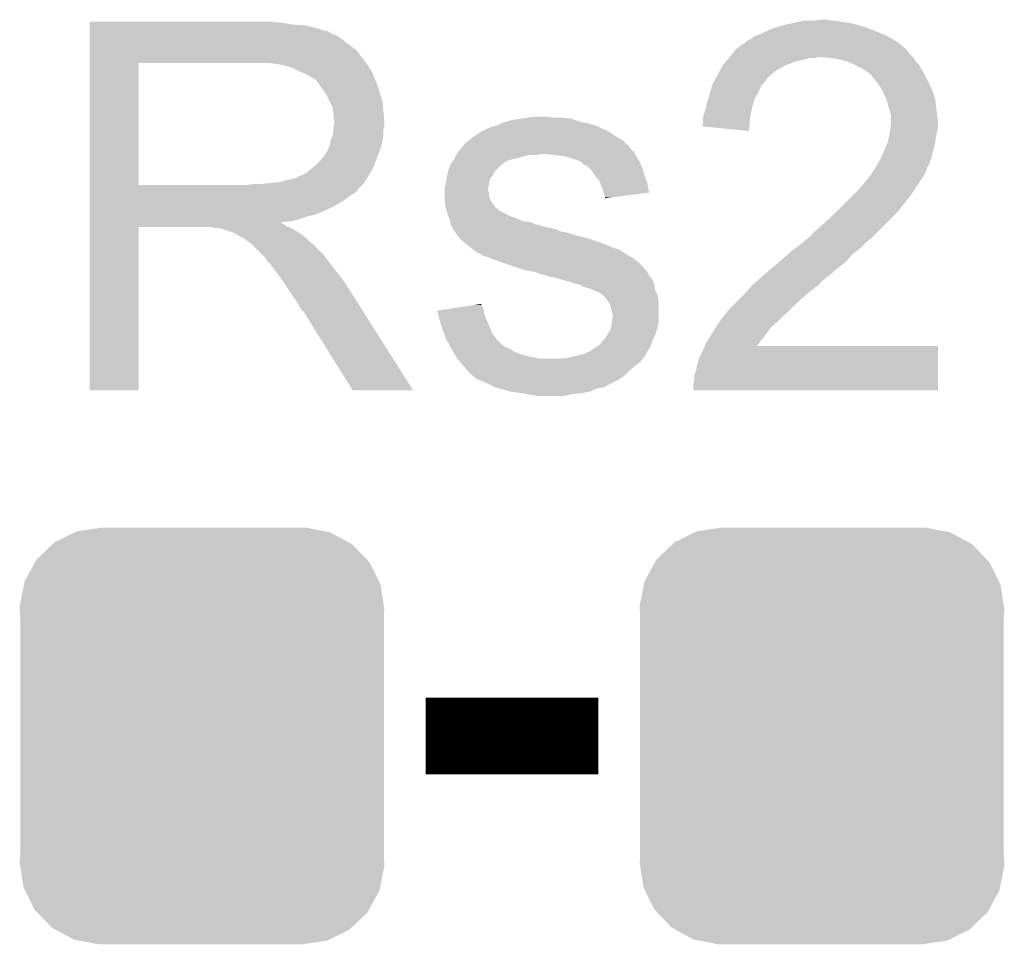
# Model space of a CAD drawing. Extents: x -1.3 to 24.2, y -3.9 to 39.3.
# Tile 20 of 38: x 15.6 to 18.2, y 9.4 to 11.8. Entities that reach past the tile are written whole.
import ezdxf

# ---------------------------------------------------------------- set-up
doc = ezdxf.new("R2010")
doc.units = 0
doc.layers.get('0').update_dxf_attribs({"linetype": 'CONTINUOUS'})
doc.layers.add('SOLIDSWITCH_7_CLICK_V100_GTO', color=14, linetype='CONTINUOUS')
doc.layers.add('SOLIDSWITCH_7_CLICK_V100_GTS', color=12, linetype='CONTINUOUS')

# ---------------------------------------------------------------- blocks, each defined once
blk = doc.blocks.new('CUSTOM_70')
for points in [[(-0.330752, 0.54146), (-0.266332, 0.551046), (0.324464, 0.54146), (0.274326, 0.551046)], [(-0.266332, 0.551046), (-0.26543, 0.55118), (0.274326, 0.551046), (0.26543, 0.55118)], [(-0.39008, 0.512452), (-0.336512, 0.538644), (0.3876, 0.512452), (0.339192, 0.538644)], [(-0.336512, 0.538644), (-0.330752, 0.54146), (0.339192, 0.538644), (0.324464, 0.54146)], [(-0.437866, 0.466866), (-0.39557, 0.507216), (0.436224, 0.466866), (0.397276, 0.507216)], [(-0.39557, 0.507216), (-0.39008, 0.512452), (0.397276, 0.507216), (0.3876, 0.512452)], [(-0.469636, 0.408968), (-0.4418, 0.4597), (0.468318, 0.408968), (0.44314, 0.4597)], [(-0.4418, 0.4597), (-0.437866, 0.466866), (0.44314, 0.4597), (0.436224, 0.466866)], [(-0.482418, 0.344176), (-0.4713, 0.400542), (0.481224, 0.344176), (0.472498, 0.400542)], [(-0.4713, 0.400542), (-0.469636, 0.408968), (0.472498, 0.400542), (0.468318, 0.408968)], [(-0.4826, 0.33528), (-0.482418, 0.344176), (0.4826, 0.33528), (0.481224, 0.344176)], [(-0.48133, 0.311898), (-0.4826, 0.33528), (0.48133, 0.311898), (0.4826, 0.33528)], [(-0.48133, 0.311896), (-0.48133, 0.311898), (0.48133, 0.311896), (0.48133, 0.311898)], [(-0.48133, -0.311896), (-0.48133, 0.311896), (0.48133, -0.311896), (0.48133, 0.311896)], [(-0.4826, -0.33528), (-0.481332, -0.311898), (0.4826, -0.33528), (0.48133, -0.311898)], [(-0.481332, -0.311898), (-0.48133, -0.311896), (0.48133, -0.311898), (0.48133, -0.311896)], [(-0.481222, -0.344176), (-0.4826, -0.33528), (0.482418, -0.344176), (0.4826, -0.33528)], [(-0.472498, -0.400542), (-0.481222, -0.344176), (0.471298, -0.400542), (0.482418, -0.344176)], [(-0.468316, -0.408968), (-0.472498, -0.400542), (0.469636, -0.408968), (0.471298, -0.400542)], [(-0.44314, -0.4597), (-0.468316, -0.408968), (0.441798, -0.4597), (0.469636, -0.408968)], [(-0.436222, -0.466866), (-0.44314, -0.4597), (0.437866, -0.466866), (0.441798, -0.4597)], [(-0.397276, -0.507216), (-0.436222, -0.466866), (0.395568, -0.507216), (0.437866, -0.466866)], [(-0.387598, -0.512452), (-0.397276, -0.507216), (0.39008, -0.512452), (0.395568, -0.507216)], [(-0.339192, -0.538644), (-0.387598, -0.512452), (0.33651, -0.538644), (0.39008, -0.512452)], [(-0.324462, -0.54146), (-0.339192, -0.538644), (0.330752, -0.54146), (0.33651, -0.538644)], [(-0.274326, -0.551046), (-0.324462, -0.54146), (0.26633, -0.551046), (0.330752, -0.54146)], [(-0.26543, -0.55118), (-0.274326, -0.551046), (0.26543, -0.55118), (0.26633, -0.551046)]]:
    blk.add_solid(points)

msp = doc.modelspace()

# ---------------------------------------------------------------- linework, layer by layer
at = {"layer": 'SOLIDSWITCH_7_CLICK_V100_GTO', "const_width": 0.2032}
msp.add_lwpolyline([(16.637, 9.906), (17.0942, 9.906)], dxfattribs=at)
at = {"layer": 'SOLIDSWITCH_7_CLICK_V100_GTO'}
for points in [[(15.748022, 11.79322), (15.748024, 11.79576), (16.25346, 11.79322), (16.22552, 11.79576)], [(15.748022, 11.78814), (15.748022, 11.79322), (16.283938, 11.78814), (16.25346, 11.79322)], [(15.748022, 11.7856), (15.748022, 11.78814), (16.3195, 11.7856), (16.283938, 11.78814)], [(15.748022, 11.77798), (15.748022, 11.7856), (16.349978, 11.77798), (16.3195, 11.7856)], [(17.55648, 11.777982), (17.565364, 11.78052), (17.809208, 11.777982), (17.802862, 11.78052)], [(17.565364, 11.78052), (17.592038, 11.78814), (17.802862, 11.78052), (17.776192, 11.78814)], [(17.592038, 11.78814), (17.603468, 11.79068), (17.776192, 11.78814), (17.767302, 11.79068)], [(17.603468, 11.79068), (17.637762, 11.7983), (17.767302, 11.79068), (17.721582, 11.7983)], [(17.66062, 11.7983), (17.686018, 11.80084), (17.711422, 11.7983), (17.701262, 11.80084)], [(15.748022, 11.7729), (15.748022, 11.77798), (16.365222, 11.7729), (16.349978, 11.77798)], [(15.748022, 11.77036), (15.748022, 11.7729), (16.377922, 11.77036), (16.365222, 11.7729)], [(15.748022, 11.770336), (15.748022, 11.77036), (16.38046, 11.770336), (16.377922, 11.77036)], [(15.748022, 11.767814), (15.748022, 11.770336), (16.380476, 11.767814), (16.38046, 11.770336)], [(15.748022, 11.76274), (15.748022, 11.767814), (16.39062, 11.76274), (16.380476, 11.767814)], [(15.748022, 11.757658), (15.748022, 11.76274), (16.403322, 11.757658), (16.39062, 11.76274)], [(15.748022, 11.7475), (15.748022, 11.757658), (16.41856, 11.7475), (16.403322, 11.757658)], [(17.498058, 11.750042), (17.50822, 11.75766), (17.872074, 11.750042), (17.858742, 11.75766)], [(17.50822, 11.75766), (17.52346, 11.76274), (17.858742, 11.75766), (17.846888, 11.76274)], [(17.52346, 11.76274), (17.52854, 11.76528), (17.846888, 11.76274), (17.84096, 11.76528)], [(17.52854, 11.76528), (17.5387, 11.77036), (17.84096, 11.76528), (17.828262, 11.77036)], [(17.5387, 11.77036), (17.55648, 11.777982), (17.828262, 11.77036), (17.809208, 11.777982)], [(15.748022, 11.7348), (15.748022, 11.7475), (16.4338, 11.7348), (16.41856, 11.7475)], [(15.748022, 11.719558), (15.748022, 11.7348), (16.454122, 11.719558), (16.4338, 11.7348)], [(17.462506, 11.72718), (17.465046, 11.727186), (17.90344, 11.72718), (17.903434, 11.727186)], [(17.465046, 11.727186), (17.472664, 11.7348), (17.903434, 11.727186), (17.8943, 11.7348)], [(17.472664, 11.7348), (17.48028, 11.737344), (17.8943, 11.7348), (17.89074, 11.737344)], [(17.48028, 11.737344), (17.487904, 11.744962), (17.89074, 11.737344), (17.880076, 11.744962)], [(17.487904, 11.744962), (17.492976, 11.7475), (17.880076, 11.744962), (17.876522, 11.7475)], [(17.492976, 11.7475), (17.498058, 11.750042), (17.876522, 11.7475), (17.872074, 11.750042)], [(15.74802, 11.69924), (15.748022, 11.719558), (16.46936, 11.69924), (16.454122, 11.719558)], [(17.43922, 11.69924), (17.441336, 11.701778), (17.668236, 11.69924), (17.675858, 11.701778)], [(17.441336, 11.70178), (17.449802, 11.711938), (17.92732, 11.70178), (17.917162, 11.711938)], [(17.441336, 11.701778), (17.441336, 11.70178), (17.675858, 11.701778), (17.683482, 11.70178)], [(17.449802, 11.711938), (17.456148, 11.719552), (17.917162, 11.711938), (17.912082, 11.719552)], [(17.456148, 11.719552), (17.456154, 11.71956), (17.912082, 11.719552), (17.909564, 11.71956)], [(17.456154, 11.71956), (17.458266, 11.722094), (17.909564, 11.71956), (17.90954, 11.722094)], [(17.458266, 11.722094), (17.462506, 11.72718), (17.90954, 11.722094), (17.90344, 11.72718)], [(17.71396, 11.69924), (17.683482, 11.70178), (17.92986, 11.69924), (17.92732, 11.70178)], [(15.748012, 11.363982), (15.74802, 11.686518), (15.877542, 11.363982), (15.877542, 11.686518)], [(15.74802, 11.68654), (15.74802, 11.69924), (16.479238, 11.68654), (16.46936, 11.69924)], [(15.74802, 11.686518), (15.74802, 11.68654), (15.877542, 11.686518), (16.18488, 11.68654)], [(16.256002, 11.68146), (16.222982, 11.68654), (16.483188, 11.68146), (16.479238, 11.68654)], [(16.274636, 11.676378), (16.256002, 11.68146), (16.48714, 11.676378), (16.483188, 11.68146)], [(16.28394, 11.67384), (16.274636, 11.676378), (16.487144, 11.67384), (16.48714, 11.676378)], [(17.41569, 11.66622), (17.42295, 11.67892), (17.564102, 11.66622), (17.586958, 11.67892)], [(17.42295, 11.67892), (17.4244, 11.681456), (17.586958, 11.67892), (17.593298, 11.681456)], [(17.4244, 11.681456), (17.430752, 11.689078), (17.593298, 11.681456), (17.612358, 11.689078)], [(17.430752, 11.689078), (17.43922, 11.69924), (17.612358, 11.689078), (17.652998, 11.69924)], [(17.71398, 11.699236), (17.71396, 11.69924), (17.929862, 11.699236), (17.92986, 11.69924)], [(17.739358, 11.69416), (17.71398, 11.699236), (17.932402, 11.69416), (17.929862, 11.699236)], [(17.754592, 11.689082), (17.739358, 11.69416), (17.934942, 11.689082), (17.932402, 11.69416)], [(17.762218, 11.68654), (17.754592, 11.689082), (17.937484, 11.68654), (17.934942, 11.689082)], [(17.772382, 11.681458), (17.762218, 11.68654), (17.942562, 11.681458), (17.937484, 11.68654)], [(17.797778, 11.66876), (17.772382, 11.681458), (17.95018, 11.66876), (17.942562, 11.681458)], [(16.283952, 11.673834), (16.28394, 11.67384), (16.487144, 11.673834), (16.487144, 11.67384)], [(16.304256, 11.663682), (16.283952, 11.673834), (16.49476, 11.663682), (16.487144, 11.673834)], [(16.30426, 11.66368), (16.304256, 11.663682), (16.494762, 11.66368), (16.49476, 11.663682)], [(16.32204, 11.65606), (16.30426, 11.66368), (16.49781, 11.65606), (16.494762, 11.66368)], [(16.33051, 11.65098), (16.32204, 11.65606), (16.49984, 11.65098), (16.49781, 11.65606)], [(16.33474, 11.648442), (16.33051, 11.65098), (16.500928, 11.648442), (16.49984, 11.65098)], [(17.406034, 11.648442), (17.41424, 11.66368), (17.54378, 11.648442), (17.561198, 11.66368)], [(17.41424, 11.66368), (17.41569, 11.66622), (17.561198, 11.66368), (17.564102, 11.66622)], [(17.80794, 11.66114), (17.797778, 11.66876), (17.954338, 11.66114), (17.95018, 11.66876)], [(17.815556, 11.656058), (17.80794, 11.66114), (17.95711, 11.656058), (17.954338, 11.66114)], [(17.818098, 11.650984), (17.815556, 11.656058), (17.959878, 11.650984), (17.95711, 11.656058)], [(17.82681, 11.640822), (17.818098, 11.650984), (17.96542, 11.640822), (17.959878, 11.650984)], [(16.342364, 11.64336), (16.33474, 11.648442), (16.503106, 11.64336), (16.500928, 11.648442)], [(16.344904, 11.643352), (16.342364, 11.64336), (16.50311, 11.643352), (16.503106, 11.64336)], [(16.35252, 11.6332), (16.344904, 11.643352), (16.50746, 11.6332), (16.50311, 11.643352)], [(16.36014, 11.62304), (16.35252, 11.6332), (16.510848, 11.62304), (16.50746, 11.6332)], [(16.36921, 11.61034), (16.36014, 11.62304), (16.51508, 11.61034), (16.510848, 11.62304)], [(17.390652, 11.610338), (17.395732, 11.628116), (17.51838, 11.610338), (17.525998, 11.628116)], [(17.395732, 11.628116), (17.39646, 11.630662), (17.525998, 11.628116), (17.528542, 11.630662)], [(17.39646, 11.630662), (17.40056, 11.638278), (17.528542, 11.630662), (17.536158, 11.638278)], [(17.40056, 11.638278), (17.404664, 11.6459), (17.536158, 11.638278), (17.54124, 11.6459)], [(17.404664, 11.6459), (17.406034, 11.648442), (17.54124, 11.6459), (17.54378, 11.648442)], [(17.83334, 11.633202), (17.82681, 11.640822), (17.968938, 11.633202), (17.96542, 11.640822)], [(17.84604, 11.612878), (17.83334, 11.633202), (17.97832, 11.612878), (17.968938, 11.633202)], [(16.37284, 11.605256), (16.36921, 11.61034), (16.516606, 11.605256), (16.51508, 11.61034)], [(16.383, 11.584938), (16.37284, 11.605256), (16.5227, 11.584938), (16.516606, 11.605256)], [(17.3863, 11.5951), (17.390652, 11.610338), (17.50967, 11.5951), (17.51838, 11.610338)], [(17.84858, 11.6078), (17.84604, 11.612878), (17.980662, 11.6078), (17.97832, 11.612878)], [(17.8562, 11.592562), (17.84858, 11.6078), (17.985014, 11.592562), (17.980662, 11.6078)], [(16.39062, 11.569696), (16.383, 11.584938), (16.524226, 11.569696), (16.5227, 11.584938)], [(17.379102, 11.56716), (17.381222, 11.579862), (17.5006, 11.56716), (17.504408, 11.579862)], [(17.381222, 11.579862), (17.385452, 11.592558), (17.504408, 11.579862), (17.508218, 11.592558)], [(17.385452, 11.592558), (17.3863, 11.5951), (17.508218, 11.592558), (17.50967, 11.5951)], [(17.856838, 11.590018), (17.8562, 11.592562), (17.98574, 11.590018), (17.985014, 11.592562)], [(17.861282, 11.57224), (17.856838, 11.590018), (17.987964, 11.57224), (17.98574, 11.590018)], [(17.866358, 11.557), (17.861282, 11.57224), (17.989868, 11.557), (17.987964, 11.57224)], [(16.392072, 11.55954), (16.39062, 11.569696), (16.52524, 11.55954), (16.524226, 11.569696)], [(16.39316, 11.551918), (16.392072, 11.55954), (16.525876, 11.551918), (16.52524, 11.55954)], [(16.393162, 11.539218), (16.39316, 11.551918), (16.526934, 11.539218), (16.525876, 11.551918)], [(17.37106, 11.541762), (17.373602, 11.551922), (17.495982, 11.541762), (17.497828, 11.551922)], [(17.373602, 11.551922), (17.37868, 11.564622), (17.497828, 11.551922), (17.500138, 11.564622)], [(17.37868, 11.564622), (17.379102, 11.56716), (17.500138, 11.564622), (17.5006, 11.56716)], [(17.8689, 11.544302), (17.866358, 11.557), (17.991456, 11.544302), (17.989868, 11.557)], [(16.393158, 11.511276), (16.394246, 11.518898), (16.52524, 11.511276), (16.527778, 11.518898)], [(16.3957, 11.531596), (16.393162, 11.539218), (16.52757, 11.531596), (16.526934, 11.539218)], [(16.394246, 11.518898), (16.3957, 11.52906), (16.527778, 11.518898), (16.527778, 11.52906)], [(16.3957, 11.529062), (16.3957, 11.531596), (16.52778, 11.529062), (16.52757, 11.531596)], [(16.3957, 11.52906), (16.3957, 11.529062), (16.527778, 11.52906), (16.52778, 11.529062)], [(16.80972, 11.516362), (16.818584, 11.518894), (17.09674, 11.516362), (17.094206, 11.518894)], [(16.818584, 11.518894), (16.818606, 11.5189), (17.094206, 11.518894), (17.091664, 11.5189)], [(16.818606, 11.5189), (16.8275, 11.52144), (17.091664, 11.5189), (17.084042, 11.52144)], [(16.8275, 11.52144), (16.837658, 11.526518), (17.084042, 11.52144), (17.0688, 11.526518)], [(16.837658, 11.526518), (16.842744, 11.52906), (17.0688, 11.526518), (17.056098, 11.52906)], [(16.842744, 11.52906), (16.845282, 11.529062), (17.056098, 11.52906), (17.056088, 11.529062)], [(16.845282, 11.529062), (16.852898, 11.5316), (17.056088, 11.529062), (17.043402, 11.5316)], [(16.852898, 11.5316), (16.860522, 11.53414), (17.043402, 11.5316), (17.03578, 11.53414)], [(16.860522, 11.53414), (16.87322, 11.53668), (17.03578, 11.53414), (17.028158, 11.53668)], [(16.87322, 11.53668), (16.890986, 11.539218), (17.028158, 11.53668), (17.020542, 11.539218)], [(16.890986, 11.539218), (16.891, 11.53922), (17.020542, 11.539218), (17.020526, 11.53922)], [(16.891, 11.53922), (16.90624, 11.54176), (17.020526, 11.53922), (16.99768, 11.54176)], [(16.90624, 11.54176), (16.926562, 11.5443), (16.974822, 11.54176), (16.959582, 11.5443)], [(17.368536, 11.518928), (17.37106, 11.523984), (17.493944, 11.518928), (17.494336, 11.523984)], [(17.492956, 11.506202), (17.368536, 11.518928), (17.492956, 11.506202), (17.493944, 11.518928)], [(17.37106, 11.53922), (17.37106, 11.541762), (17.49552, 11.53922), (17.495982, 11.541762)], [(17.37106, 11.523984), (17.37106, 11.53922), (17.494336, 11.523984), (17.49552, 11.53922)], [(17.866614, 11.50874), (17.86763, 11.518898), (17.99082, 11.50874), (17.99336, 11.518898)], [(17.86763, 11.518898), (17.868646, 11.529058), (17.99336, 11.518898), (17.99336, 11.529058)], [(17.868646, 11.529058), (17.8689, 11.531598), (17.99336, 11.529058), (17.993044, 11.531598)], [(17.8689, 11.531598), (17.8689, 11.544302), (17.993044, 11.531598), (17.991456, 11.544302)], [(16.38554, 11.480798), (16.390618, 11.493498), (16.522698, 11.480798), (16.52524, 11.493498)], [(16.390618, 11.493498), (16.393158, 11.511276), (16.52524, 11.493498), (16.52524, 11.511276)], [(16.763366, 11.490962), (16.76654, 11.4935), (17.142458, 11.490962), (17.138652, 11.4935)], [(16.76654, 11.4935), (16.769084, 11.49604), (17.138652, 11.4935), (17.134842, 11.49604)], [(16.769084, 11.49604), (16.771626, 11.496044), (17.134842, 11.49604), (17.134838, 11.496044)], [(16.771626, 11.496044), (16.779244, 11.501122), (17.134838, 11.496044), (17.12722, 11.501122)], [(16.779244, 11.501122), (16.786862, 11.5062), (17.12722, 11.501122), (17.118756, 11.5062)], [(16.786862, 11.5062), (16.79194, 11.50874), (17.118756, 11.5062), (17.114522, 11.50874)], [(16.79194, 11.50874), (16.79702, 11.51128), (17.114522, 11.50874), (17.108172, 11.51128)], [(16.79702, 11.51128), (16.803366, 11.51382), (17.108172, 11.51128), (17.10182, 11.51382)], [(16.803366, 11.51382), (16.80971, 11.516358), (17.10182, 11.51382), (17.096744, 11.516358)], [(16.80971, 11.516358), (16.80972, 11.516362), (17.096744, 11.516358), (17.09674, 11.516362)], [(17.86128, 11.480802), (17.86382, 11.4935), (17.986466, 11.480802), (17.98828, 11.4935)], [(17.86382, 11.4935), (17.86636, 11.506198), (17.98828, 11.4935), (17.990396, 11.506198)], [(17.86636, 11.506198), (17.866614, 11.50874), (17.990396, 11.506198), (17.99082, 11.50874)], [(16.377918, 11.455396), (16.382998, 11.468098), (16.515538, 11.455396), (16.520156, 11.468098)], [(16.382998, 11.4681), (16.38554, 11.480798), (16.520158, 11.4681), (16.522698, 11.480798)], [(16.382998, 11.468098), (16.382998, 11.4681), (16.520156, 11.468098), (16.520158, 11.4681)], [(16.73098, 11.46048), (16.737076, 11.4681), (17.179294, 11.46048), (17.17294, 11.4681)], [(16.737076, 11.4681), (16.741142, 11.473182), (17.17294, 11.4681), (17.167858, 11.473182)], [(16.741142, 11.473182), (16.750662, 11.480798), (17.167858, 11.473182), (17.160238, 11.480798)], [(16.750662, 11.480798), (16.763366, 11.490962), (17.160238, 11.480798), (17.142458, 11.490962)], [(17.85112, 11.4554), (17.859246, 11.47572), (17.980658, 11.4554), (17.98574, 11.47572)], [(17.859246, 11.47572), (17.86128, 11.480802), (17.98574, 11.47572), (17.986466, 11.480802)], [(16.367758, 11.440158), (16.370298, 11.4427), (16.509998, 11.440158), (16.510922, 11.4427)], [(16.370298, 11.4427), (16.37284, 11.447778), (16.510922, 11.4427), (16.512768, 11.447778)], [(16.37284, 11.447778), (16.377918, 11.455396), (16.512768, 11.447778), (16.515538, 11.455396)], [(16.715742, 11.440162), (16.717644, 11.4427), (16.899894, 11.440162), (16.908776, 11.4427)], [(16.717644, 11.4427), (16.71955, 11.44524), (16.929098, 11.4427), (16.941798, 11.44524)], [(16.71955, 11.44524), (16.72525, 11.452842), (17.190722, 11.44524), (17.188184, 11.452842)], [(16.72525, 11.452842), (16.725264, 11.45286), (17.188184, 11.452842), (17.185646, 11.45286)], [(16.725264, 11.45286), (16.73098, 11.46048), (17.185646, 11.45286), (17.179294, 11.46048)], [(16.957074, 11.445236), (16.957038, 11.44524), (17.190722, 11.445236), (17.190722, 11.44524)], [(17.002758, 11.44016), (16.957074, 11.445236), (17.194108, 11.44016), (17.190722, 11.445236)], [(17.842086, 11.435078), (17.85112, 11.4554), (17.975578, 11.435078), (17.980658, 11.4554)], [(16.341722, 11.412218), (16.344898, 11.414758), (16.49984, 11.412218), (16.500762, 11.414758)], [(16.344898, 11.414758), (16.3576, 11.42746), (16.500762, 11.414758), (16.50538, 11.42746)], [(16.3576, 11.42746), (16.367758, 11.440158), (16.50538, 11.42746), (16.509998, 11.440158)], [(16.7005, 11.41222), (16.703044, 11.417298), (16.83258, 11.41222), (16.837658, 11.417298)], [(16.703044, 11.417298), (16.708134, 11.427458), (16.837658, 11.417298), (16.852896, 11.427458)], [(16.708134, 11.427458), (16.708136, 11.42746), (16.852896, 11.427458), (16.852902, 11.42746)], [(16.708136, 11.42746), (16.710666, 11.427476), (16.852902, 11.42746), (16.852958, 11.427476)], [(16.710666, 11.427476), (16.713198, 11.43254), (16.852958, 11.427476), (16.87068, 11.43254)], [(16.713198, 11.43254), (16.7132, 11.432542), (16.87068, 11.43254), (16.870688, 11.432542)], [(16.7132, 11.432542), (16.714892, 11.43762), (16.870688, 11.432542), (16.891, 11.43762)], [(16.714892, 11.43762), (16.715742, 11.440162), (16.891, 11.43762), (16.899894, 11.440162)], [(17.011642, 11.437622), (17.002758, 11.44016), (17.1958, 11.437622), (17.194108, 11.44016)], [(17.02054, 11.43508), (17.011642, 11.437622), (17.197326, 11.43508), (17.1958, 11.437622)], [(17.035782, 11.43), (17.02054, 11.43508), (17.200372, 11.43), (17.197326, 11.43508)], [(17.048476, 11.42492), (17.035782, 11.43), (17.20342, 11.42492), (17.200372, 11.43)], [(17.04848, 11.424918), (17.048476, 11.42492), (17.20342, 11.424918), (17.20342, 11.42492)], [(17.056102, 11.417302), (17.04848, 11.424918), (17.206686, 11.417302), (17.20342, 11.424918)], [(17.061176, 11.414762), (17.056102, 11.417302), (17.207776, 11.414762), (17.206686, 11.417302)], [(17.063716, 11.41476), (17.061176, 11.414762), (17.207776, 11.41476), (17.207776, 11.414762)], [(17.07134, 11.40714), (17.063716, 11.41476), (17.211042, 11.40714), (17.207776, 11.41476)], [(17.829102, 11.412216), (17.830798, 11.414758), (17.96542, 11.412216), (17.967952, 11.414758)], [(17.830798, 11.414758), (17.8308, 11.414762), (17.967952, 11.414758), (17.967956, 11.414762)], [(17.8308, 11.414762), (17.84096, 11.432542), (17.967956, 11.414762), (17.974626, 11.432542)], [(17.84096, 11.432542), (17.842086, 11.435078), (17.974626, 11.432542), (17.975578, 11.435078)], [(16.301714, 11.386818), (16.309338, 11.38936), (16.485024, 11.386818), (16.486506, 11.38936)], [(16.309338, 11.38936), (16.319496, 11.394438), (16.486506, 11.38936), (16.489468, 11.394438)], [(16.319496, 11.394438), (16.341722, 11.412218), (16.489468, 11.394438), (16.49984, 11.412218)], [(16.69288, 11.38174), (16.69415, 11.389362), (16.809082, 11.38174), (16.814798, 11.389362)], [(16.69415, 11.389362), (16.695422, 11.396982), (16.814798, 11.389362), (16.81861, 11.396982)], [(16.695422, 11.396982), (16.696266, 11.399516), (16.81861, 11.396982), (16.819878, 11.399516)], [(16.696266, 11.399516), (16.7005, 11.41222), (16.819878, 11.399516), (16.83258, 11.41222)], [(17.076418, 11.402062), (17.07134, 11.40714), (17.212494, 11.402062), (17.211042, 11.40714)], [(17.084888, 11.38936), (17.076418, 11.402062), (17.21612, 11.38936), (17.212494, 11.402062)], [(17.08658, 11.38682), (17.084888, 11.38936), (17.217074, 11.38682), (17.21612, 11.38936)], [(17.81302, 11.386824), (17.813044, 11.38936), (17.954414, 11.386824), (17.956106, 11.38936)], [(17.813044, 11.38936), (17.815566, 11.389376), (17.956106, 11.38936), (17.956116, 11.389376)], [(17.815566, 11.389376), (17.816826, 11.391898), (17.956116, 11.389376), (17.957798, 11.391898)], [(17.816826, 11.391898), (17.820642, 11.399522), (17.957798, 11.391898), (17.960848, 11.399522)], [(17.820642, 11.399522), (17.824026, 11.4046), (17.960848, 11.399522), (17.96288, 11.4046)], [(17.824026, 11.4046), (17.829102, 11.412216), (17.96288, 11.4046), (17.96542, 11.412216)], [(15.748012, 11.36396), (15.748012, 11.363982), (16.167098, 11.36396), (15.877542, 11.363982)], [(15.748012, 11.353796), (15.748012, 11.36396), (16.4592, 11.353796), (16.46936, 11.36396)], [(16.167098, 11.36396), (16.184864, 11.366498), (16.46936, 11.36396), (16.471898, 11.366498)], [(16.184864, 11.366498), (16.18488, 11.3665), (16.471898, 11.366498), (16.471898, 11.3665)], [(16.205198, 11.3665), (16.250918, 11.37158), (16.471898, 11.3665), (16.475286, 11.37158)], [(16.250918, 11.37158), (16.291558, 11.38174), (16.475286, 11.37158), (16.482062, 11.38174)], [(16.294096, 11.38174), (16.301714, 11.386818), (16.482062, 11.38174), (16.485024, 11.386818)], [(16.6878, 11.356342), (16.69237, 11.3792), (16.802608, 11.356342), (16.807178, 11.3792)], [(16.69237, 11.3792), (16.69288, 11.38174), (16.807178, 11.3792), (16.809082, 11.38174)], [(17.096738, 11.374118), (17.08658, 11.38682), (17.221836, 11.374118), (17.217074, 11.38682)], [(17.098772, 11.369038), (17.096738, 11.374118), (17.22374, 11.369038), (17.221836, 11.374118)], [(17.106898, 11.348722), (17.098772, 11.369038), (17.227784, 11.348722), (17.22374, 11.369038)], [(17.78762, 11.35634), (17.81302, 11.386824), (17.934092, 11.35634), (17.954414, 11.386824)], [(15.748012, 11.35126), (15.748012, 11.353796), (16.459176, 11.35126), (16.4592, 11.353796)], [(15.748012, 11.351244), (15.748012, 11.35126), (16.456654, 11.351244), (16.459176, 11.35126)], [(15.748012, 11.346182), (15.748012, 11.351244), (16.454116, 11.346182), (16.456654, 11.351244)], [(15.748012, 11.33094), (15.748012, 11.346182), (16.43126, 11.33094), (16.454116, 11.346182)], [(16.6878, 11.353798), (16.6878, 11.356342), (16.8021, 11.353798), (16.802608, 11.356342)], [(16.6878, 11.348716), (16.6878, 11.353798), (16.802102, 11.348716), (16.8021, 11.353798)], [(16.6878, 11.343636), (16.6878, 11.348716), (16.80464, 11.343636), (16.802102, 11.348716)], [(16.6878, 11.338558), (16.6878, 11.343636), (16.80464, 11.338558), (16.80464, 11.343636)], [(16.6878, 11.325856), (16.6878, 11.338558), (16.807182, 11.325856), (16.80464, 11.338558)], [(17.108172, 11.343638), (17.106898, 11.348722), (17.228794, 11.343638), (17.227784, 11.348722)], [(17.109442, 11.33856), (17.108172, 11.343638), (17.189798, 11.33856), (17.228794, 11.343638)], [(17.111978, 11.330942), (17.109442, 11.33856), (17.1313, 11.330942), (17.189798, 11.33856)], [(17.74952, 11.31824), (17.76984, 11.33856), (17.907, 11.31824), (17.92224, 11.33856)], [(17.76984, 11.33856), (17.78762, 11.35634), (17.92224, 11.33856), (17.934092, 11.35634)], [(15.74801, 11.30808), (15.748012, 11.323318), (16.3957, 11.30808), (16.421098, 11.323318)], [(15.748012, 11.323318), (15.748012, 11.33094), (16.421098, 11.323318), (16.43126, 11.33094)], [(16.6878, 11.318242), (16.6878, 11.325856), (16.81226, 11.318242), (16.807182, 11.325856)], [(16.689072, 11.310618), (16.6878, 11.318242), (16.817342, 11.310618), (16.81226, 11.318242)], [(16.689496, 11.308076), (16.689072, 11.310618), (16.819882, 11.308076), (16.817342, 11.310618)], [(17.11198, 11.328426), (17.111978, 11.330942), (17.11198, 11.328426), (17.1313, 11.330942)], [(17.72412, 11.29284), (17.74952, 11.31824), (17.88668, 11.29284), (17.907, 11.31824)], [(15.74801, 11.30046), (15.74801, 11.30808), (16.38046, 11.30046), (16.3957, 11.30808)], [(15.74801, 11.28522), (15.74801, 11.30046), (16.344898, 11.28522), (16.38046, 11.30046)], [(15.74801, 11.280138), (15.74801, 11.28522), (16.322038, 11.280138), (16.344898, 11.28522)], [(16.69034, 11.303), (16.689496, 11.308076), (16.822426, 11.303), (16.819882, 11.308076)], [(16.691066, 11.300458), (16.69034, 11.303), (16.827498, 11.300458), (16.822426, 11.303)], [(16.692518, 11.295378), (16.691066, 11.300458), (16.832584, 11.295378), (16.827498, 11.300458)], [(16.695418, 11.28522), (16.692518, 11.295378), (16.852904, 11.28522), (16.832584, 11.295378)], [(16.697452, 11.28014), (16.695418, 11.28522), (16.863064, 11.28014), (16.852904, 11.28522)], [(17.68348, 11.25474), (17.71904, 11.28776), (17.84858, 11.25474), (17.8816, 11.28776)], [(17.71904, 11.28776), (17.72412, 11.29284), (17.8816, 11.28776), (17.88668, 11.29284)], [(15.74801, 11.27252), (15.74801, 11.280138), (16.301718, 11.27252), (16.322038, 11.280138)], [(15.74801, 11.26744), (15.74801, 11.27252), (16.278858, 11.26744), (16.301718, 11.27252)], [(15.74801, 11.264862), (15.74801, 11.26744), (16.253494, 11.264862), (16.278858, 11.26744)], [(15.74801, 11.262358), (15.74801, 11.264862), (16.256004, 11.262358), (16.253494, 11.264862)], [(15.74801, 11.259818), (15.74801, 11.262358), (16.261082, 11.259818), (16.256004, 11.262358)], [(15.74801, 11.25474), (15.74801, 11.259818), (16.268698, 11.25474), (16.261082, 11.259818)], [(16.697454, 11.280134), (16.697452, 11.28014), (16.865606, 11.280134), (16.863064, 11.28014)], [(16.698468, 11.2776), (16.697454, 11.280134), (16.868144, 11.2776), (16.865606, 11.280134)], [(16.698468, 11.277598), (16.698468, 11.2776), (16.873224, 11.277598), (16.868144, 11.2776)], [(16.700498, 11.272522), (16.698468, 11.277598), (16.883376, 11.272522), (16.873224, 11.277598)], [(16.7005, 11.27252), (16.700498, 11.272522), (16.88338, 11.27252), (16.883376, 11.272522)], [(16.701516, 11.26744), (16.7005, 11.27252), (16.896084, 11.26744), (16.88338, 11.27252)], [(16.702026, 11.264898), (16.701516, 11.26744), (16.916402, 11.264898), (16.896084, 11.26744)], [(16.70304, 11.259822), (16.702026, 11.264898), (16.926558, 11.259822), (16.916402, 11.264898)], [(16.703042, 11.25982), (16.70304, 11.259822), (16.926562, 11.25982), (16.926558, 11.259822)], [(16.704312, 11.257278), (16.703042, 11.25982), (16.93926, 11.257278), (16.926562, 11.25982)], [(15.748, 10.820424), (15.74801, 11.252176), (15.877516, 10.820424), (15.87754, 11.252176)], [(15.74801, 11.2522), (15.74801, 11.25474), (16.27505, 11.2522), (16.268698, 11.25474)], [(15.74801, 11.252176), (15.74801, 11.2522), (15.87754, 11.252176), (16.070578, 11.2522)], [(16.080738, 11.24966), (16.070578, 11.2522), (16.281402, 11.24966), (16.27505, 11.2522)], [(16.095974, 11.247126), (16.093436, 11.24966), (16.285626, 11.247126), (16.281402, 11.24966)], [(16.098516, 11.24712), (16.095974, 11.247126), (16.285636, 11.24712), (16.285626, 11.247126)], [(16.128998, 11.23696), (16.098516, 11.24712), (16.302568, 11.23696), (16.285636, 11.24712)], [(16.134078, 11.23442), (16.128998, 11.23696), (16.3068, 11.23442), (16.302568, 11.23696)], [(16.139158, 11.23188), (16.134078, 11.23442), (16.309976, 11.23188), (16.3068, 11.23442)], [(16.706852, 11.2522), (16.704312, 11.257278), (16.9545, 11.2522), (16.93926, 11.257278)], [(16.708122, 11.249658), (16.706852, 11.2522), (16.969742, 11.249658), (16.9545, 11.2522)], [(16.709392, 11.24712), (16.708122, 11.249658), (16.974824, 11.24712), (16.969742, 11.249658)], [(16.709394, 11.247116), (16.709392, 11.24712), (16.982446, 11.247116), (16.974824, 11.24712)], [(16.710658, 11.244584), (16.709394, 11.247116), (16.986244, 11.244584), (16.982446, 11.247116)], [(16.713198, 11.242042), (16.710658, 11.244584), (16.990056, 11.242042), (16.986244, 11.244584)], [(16.713202, 11.242038), (16.713198, 11.242042), (16.99006, 11.242038), (16.990056, 11.242042)], [(16.714894, 11.2395), (16.713202, 11.242038), (17.00022, 11.2395), (16.99006, 11.242038)], [(16.716588, 11.23696), (16.714894, 11.2395), (17.01292, 11.23696), (17.00022, 11.2395)], [(16.721668, 11.22934), (16.716588, 11.23696), (17.03832, 11.22934), (17.01292, 11.23696)], [(17.65046, 11.22426), (17.6657, 11.2395), (17.8181, 11.22426), (17.83334, 11.2395)], [(17.6657, 11.2395), (17.68348, 11.25474), (17.83334, 11.2395), (17.84858, 11.25474)], [(16.146778, 11.226802), (16.139158, 11.23188), (16.316324, 11.226802), (16.309976, 11.23188)], [(16.151856, 11.224262), (16.146778, 11.226802), (16.319498, 11.224262), (16.316324, 11.226802)], [(16.154396, 11.22426), (16.151856, 11.224262), (16.3195, 11.22426), (16.319498, 11.224262)], [(16.15694, 11.221722), (16.154396, 11.22426), (16.322038, 11.221722), (16.3195, 11.22426)], [(16.1671, 11.2141), (16.15694, 11.221722), (16.32966, 11.2141), (16.322038, 11.221722)], [(16.170276, 11.21156), (16.1671, 11.2141), (16.3322, 11.21156), (16.32966, 11.2141)], [(16.176628, 11.206478), (16.170276, 11.21156), (16.339822, 11.206478), (16.3322, 11.21156)], [(16.179798, 11.203942), (16.176628, 11.206478), (16.342358, 11.203942), (16.339822, 11.206478)], [(16.72336, 11.2268), (16.721668, 11.22934), (17.04848, 11.2268), (17.03832, 11.22934)], [(16.72844, 11.22172), (16.72336, 11.2268), (17.068798, 11.22172), (17.04848, 11.2268)], [(16.73606, 11.2141), (16.72844, 11.22172), (17.09166, 11.2141), (17.068798, 11.22172)], [(16.739236, 11.21156), (16.73606, 11.2141), (17.09928, 11.21156), (17.09166, 11.2141)], [(16.758286, 11.19632), (16.739236, 11.21156), (17.137382, 11.19632), (17.09928, 11.21156)], [(17.62252, 11.2014), (17.63522, 11.21156), (17.792698, 11.2014), (17.802858, 11.21156)], [(17.63522, 11.21156), (17.635222, 11.211562), (17.802858, 11.21156), (17.802862, 11.211562)], [(17.635222, 11.211562), (17.650458, 11.224258), (17.802862, 11.211562), (17.818096, 11.224258)], [(17.650458, 11.224258), (17.65046, 11.22426), (17.818096, 11.224258), (17.8181, 11.22426)], [(16.202662, 11.181078), (16.179798, 11.203942), (16.36522, 11.181078), (16.342358, 11.203942)], [(16.210278, 11.17346), (16.202662, 11.181078), (16.370936, 11.17346), (16.36522, 11.181078)], [(16.76146, 11.19378), (16.758286, 11.19632), (17.147526, 11.19378), (17.137382, 11.19632)], [(16.761466, 11.193776), (16.76146, 11.19378), (17.14754, 11.193776), (17.147526, 11.19378)], [(16.764852, 11.191238), (16.761466, 11.193776), (17.150084, 11.191238), (17.14754, 11.193776)], [(16.76824, 11.188698), (16.764852, 11.191238), (17.155162, 11.188698), (17.150084, 11.191238)], [(16.771622, 11.186162), (16.76824, 11.188698), (17.158966, 11.186162), (17.155162, 11.188698)], [(16.776704, 11.18362), (16.771622, 11.186162), (17.162778, 11.18362), (17.158966, 11.186162)], [(16.786856, 11.178542), (16.776704, 11.18362), (17.171242, 11.178542), (17.162778, 11.18362)], [(17.57341, 11.160758), (17.59712, 11.181078), (17.749518, 11.160758), (17.767296, 11.181078)], [(17.59712, 11.181078), (17.597122, 11.18108), (17.767296, 11.181078), (17.767298, 11.18108)], [(17.597122, 11.18108), (17.602202, 11.18616), (17.767298, 11.18108), (17.77407, 11.18616)], [(17.602202, 11.18616), (17.615746, 11.19632), (17.77407, 11.18616), (17.787618, 11.19632)], [(17.615746, 11.19632), (17.62252, 11.2014), (17.787618, 11.19632), (17.792698, 11.2014)], [(16.217898, 11.163298), (16.210278, 11.17346), (16.378558, 11.163298), (16.370936, 11.17346)], [(16.21917, 11.16076), (16.217898, 11.163298), (16.38046, 11.16076), (16.378558, 11.163298)], [(16.220434, 11.158236), (16.21917, 11.16076), (16.382424, 11.158236), (16.38046, 11.16076)], [(16.22297, 11.15822), (16.220434, 11.158236), (16.382436, 11.15822), (16.382424, 11.158236)], [(16.238216, 11.1379), (16.22297, 11.15822), (16.39824, 11.1379), (16.382436, 11.15822)], [(16.7894, 11.176004), (16.786856, 11.178542), (17.175474, 11.176004), (17.171242, 11.178542)], [(16.799558, 11.17346), (16.7894, 11.176004), (17.179714, 11.17346), (17.175474, 11.176004)], [(16.81226, 11.16838), (16.799558, 11.17346), (17.18818, 11.16838), (17.179714, 11.17346)], [(16.8402, 11.15822), (16.81226, 11.16838), (17.20088, 11.15822), (17.18818, 11.16838)], [(16.878304, 11.14552), (16.8402, 11.15822), (17.21358, 11.14552), (17.20088, 11.15822)], [(17.56156, 11.1506), (17.57341, 11.160758), (17.736456, 11.1506), (17.749518, 11.160758)], [(16.25346, 11.11758), (16.238216, 11.1379), (16.414496, 11.11758), (16.39824, 11.1379)], [(16.901158, 11.137902), (16.878304, 11.14552), (17.21993, 11.137902), (17.21358, 11.14552)], [(16.929098, 11.13282), (16.901158, 11.137902), (17.224164, 11.13282), (17.21993, 11.137902)], [(16.935452, 11.13028), (16.929098, 11.13282), (17.22628, 11.13028), (17.224164, 11.13282)], [(16.941798, 11.127742), (16.935452, 11.13028), (17.227128, 11.127742), (17.22628, 11.13028)], [(17.52854, 11.12266), (17.552554, 11.14298), (17.703796, 11.12266), (17.72666, 11.14298)], [(17.552554, 11.14298), (17.56156, 11.1506), (17.72666, 11.14298), (17.736456, 11.1506)], [(16.256848, 11.112498), (16.25346, 11.11758), (16.41856, 11.112498), (16.414496, 11.11758)], [(16.275474, 11.08456), (16.256848, 11.112498), (16.43634, 11.08456), (16.41856, 11.112498)], [(16.95196, 11.125198), (16.941798, 11.127742), (17.227978, 11.125198), (17.227128, 11.127742)], [(16.95958, 11.12266), (16.95196, 11.125198), (17.228824, 11.12266), (17.227978, 11.125198)], [(16.967198, 11.120122), (16.95958, 11.12266), (17.23136, 11.120122), (17.228824, 11.12266)], [(16.972278, 11.12012), (16.967198, 11.120122), (17.231362, 11.12012), (17.23136, 11.120122)], [(16.9926, 11.115038), (16.972278, 11.12012), (17.23644, 11.115038), (17.231362, 11.12012)], [(16.992608, 11.115036), (16.9926, 11.115038), (17.23644, 11.115036), (17.23644, 11.115038)], [(17.00784, 11.109962), (16.992608, 11.115036), (17.23847, 11.109962), (17.23644, 11.115036)], [(17.020538, 11.10742), (17.00784, 11.109962), (17.239488, 11.10742), (17.23847, 11.109962)], [(17.033238, 11.102342), (17.020538, 11.10742), (17.24152, 11.102342), (17.239488, 11.10742)], [(17.03326, 11.102338), (17.033238, 11.102342), (17.24152, 11.102338), (17.24152, 11.102342)], [(17.04594, 11.099802), (17.03326, 11.102338), (17.241944, 11.099802), (17.24152, 11.102338)], [(17.50339, 11.099798), (17.514566, 11.109958), (17.678398, 11.099798), (17.686018, 11.109958)], [(17.514566, 11.109958), (17.520158, 11.11504), (17.686018, 11.109958), (17.69364, 11.11504)], [(17.520158, 11.11504), (17.528532, 11.122654), (17.69364, 11.11504), (17.701254, 11.122654)], [(17.528532, 11.122654), (17.52854, 11.12266), (17.701254, 11.122654), (17.703796, 11.12266)], [(16.28394, 11.07186), (16.275474, 11.08456), (16.444398, 11.07186), (16.43634, 11.08456)], [(17.053556, 11.094722), (17.04594, 11.099802), (17.242792, 11.094722), (17.241944, 11.099802)], [(17.07134, 11.089642), (17.053556, 11.094722), (17.243638, 11.089642), (17.242792, 11.094722)], [(17.077698, 11.087098), (17.07134, 11.089642), (17.244062, 11.087098), (17.243638, 11.089642)], [(17.08404, 11.08456), (17.077698, 11.087098), (17.24515, 11.08456), (17.244062, 11.087098)], [(17.094196, 11.079482), (17.08404, 11.08456), (17.247326, 11.079482), (17.24515, 11.08456)], [(17.096736, 11.07948), (17.094196, 11.079482), (17.247326, 11.07948), (17.247326, 11.079482)], [(17.109438, 11.069322), (17.096736, 11.07948), (17.251678, 11.069322), (17.247326, 11.07948)], [(17.48028, 11.0744), (17.496084, 11.09218), (17.64538, 11.0744), (17.66824, 11.09218)], [(17.496084, 11.09218), (17.5006, 11.09726), (17.66824, 11.09218), (17.675012, 11.09726)], [(17.5006, 11.09726), (17.50339, 11.099798), (17.675012, 11.09726), (17.678398, 11.099798)], [(16.29664, 11.054082), (16.28394, 11.07186), (16.455678, 11.054082), (16.444398, 11.07186)], [(16.3068, 11.036298), (16.29664, 11.054082), (16.46696, 11.036298), (16.455678, 11.054082)], [(17.109444, 11.069316), (17.109438, 11.069322), (17.25168, 11.069316), (17.251678, 11.069322)], [(17.124678, 11.049004), (17.109444, 11.069316), (17.25422, 11.049004), (17.25168, 11.069316)], [(17.43964, 11.03376), (17.45996, 11.05408), (17.6022, 11.03376), (17.62252, 11.05408)], [(17.45996, 11.05408), (17.48028, 11.0744), (17.62252, 11.05408), (17.64538, 11.0744)], [(16.30934, 11.031226), (16.3068, 11.036298), (16.470178, 11.031226), (16.46696, 11.036298)], [(16.314414, 11.02868), (16.30934, 11.031226), (16.471794, 11.02868), (16.470178, 11.031226)], [(16.316962, 11.0236), (16.314414, 11.02868), (16.475016, 11.0236), (16.471794, 11.02868)], [(16.44396, 10.82041), (16.316962, 11.0236), (16.60393, 10.82041), (16.475016, 11.0236)], [(16.667502, 11.03122), (16.717644, 11.03884), (16.790672, 11.03122), (16.7894, 11.03884)], [(16.669532, 11.023598), (16.667502, 11.03122), (16.791942, 11.023598), (16.790672, 11.03122)], [(16.673586, 11.00836), (16.669532, 11.023598), (16.79702, 11.00836), (16.791942, 11.023598)], [(16.717644, 11.03884), (16.76775, 11.046454), (16.7894, 11.03884), (16.784324, 11.046454)], [(16.76775, 11.046454), (16.78432, 11.048972), (16.784324, 11.046454), (16.78432, 11.048972)], [(17.12468, 11.048998), (17.124678, 11.049004), (17.25422, 11.048998), (17.25422, 11.049004)], [(17.129762, 11.02868), (17.12468, 11.048998), (17.25422, 11.02868), (17.25422, 11.048998)], [(17.132298, 11.021062), (17.129762, 11.02868), (17.25422, 11.021062), (17.25422, 11.02868)], [(17.423384, 11.013442), (17.437608, 11.03122), (17.57934, 11.013442), (17.59966, 11.03122)], [(17.437608, 11.03122), (17.43964, 11.03376), (17.59966, 11.03122), (17.6022, 11.03376)], [(16.677642, 10.99312), (16.673586, 11.00836), (16.80464, 10.99312), (16.79702, 11.00836)], [(17.128488, 10.990578), (17.12976, 10.9982), (17.25168, 10.990578), (17.25295, 10.9982)], [(17.12976, 10.9982), (17.130848, 11.005818), (17.25295, 10.9982), (17.25422, 11.005818)], [(17.130848, 11.005818), (17.1323, 11.015982), (17.25422, 11.005818), (17.25422, 11.015982)], [(17.1323, 11.015982), (17.132298, 11.021062), (17.25422, 11.015982), (17.25422, 11.021062)], [(17.40916, 10.993122), (17.412536, 10.998184), (17.559016, 10.993122), (17.561554, 10.998184)], [(17.412536, 10.998184), (17.412546, 10.9982), (17.561554, 10.998184), (17.564096, 10.9982)], [(17.412546, 10.9982), (17.41932, 11.00836), (17.564096, 10.9982), (17.574256, 11.00836)], [(17.41932, 11.00836), (17.423384, 11.013442), (17.574256, 11.00836), (17.57934, 11.013442)], [(16.6849, 10.972798), (16.677642, 10.99312), (16.812262, 10.972798), (16.80464, 10.99312)], [(16.69034, 10.957562), (16.6849, 10.972798), (16.823146, 10.957562), (16.812262, 10.972798)], [(17.111982, 10.957562), (17.121122, 10.972798), (17.240068, 10.957562), (17.2466, 10.972798)], [(17.121122, 10.972798), (17.12722, 10.98296), (17.2466, 10.972798), (17.249502, 10.98296)], [(17.12722, 10.98296), (17.128488, 10.990578), (17.249502, 10.98296), (17.25168, 10.990578)], [(17.388206, 10.9601), (17.400904, 10.98042), (17.53108, 10.9601), (17.54632, 10.98042)], [(17.400904, 10.98042), (17.40408, 10.9855), (17.54632, 10.98042), (17.549706, 10.9855)], [(17.40408, 10.9855), (17.405772, 10.988038), (17.549706, 10.9855), (17.551398, 10.988038)], [(17.405772, 10.988038), (17.40916, 10.993122), (17.551398, 10.988038), (17.559016, 10.993122)], [(16.691728, 10.955018), (16.69034, 10.957562), (16.824962, 10.955018), (16.823146, 10.957562)], [(16.70004, 10.93978), (16.691728, 10.955018), (16.840204, 10.93978), (16.824962, 10.955018)], [(17.099282, 10.942322), (17.104362, 10.949942), (17.234216, 10.942322), (17.237074, 10.949942)], [(17.104362, 10.949942), (17.10944, 10.95502), (17.237074, 10.949942), (17.23898, 10.95502)], [(17.10944, 10.95502), (17.111982, 10.957562), (17.23898, 10.95502), (17.240068, 10.957562)], [(17.378682, 10.94486), (17.388206, 10.9601), (17.519258, 10.94486), (17.53108, 10.9601)], [(16.700042, 10.939774), (16.70004, 10.93978), (16.842746, 10.939774), (16.840204, 10.93978)], [(16.70281, 10.9347), (16.700042, 10.939774), (16.847824, 10.9347), (16.842746, 10.939774)], [(16.70558, 10.92962), (16.70281, 10.9347), (16.860522, 10.92962), (16.847824, 10.9347)], [(16.710152, 10.922), (16.70558, 10.92962), (16.873216, 10.922), (16.860522, 10.92962)], [(16.714724, 10.91438), (16.710152, 10.922), (16.893542, 10.91438), (16.873216, 10.922)], [(17.056102, 10.916922), (17.073882, 10.924542), (17.220248, 10.916922), (17.22501, 10.924542)], [(17.073882, 10.924542), (17.0881, 10.934698), (17.22501, 10.924542), (17.231358, 10.934698)], [(17.0881, 10.934698), (17.09166, 10.93724), (17.231358, 10.934698), (17.23231, 10.93724)], [(17.09166, 10.93724), (17.099282, 10.942322), (17.23231, 10.93724), (17.234216, 10.942322)], [(17.36598, 10.914378), (17.37106, 10.92708), (17.993354, 10.914378), (17.993356, 10.92708)], [(17.37106, 10.92708), (17.375404, 10.937216), (17.993356, 10.92708), (17.99336, 10.937216)], [(17.375404, 10.937216), (17.375414, 10.93724), (17.99336, 10.937216), (17.513348, 10.93724)], [(17.375414, 10.93724), (17.378682, 10.94486), (17.513348, 10.93724), (17.519258, 10.94486)], [(16.717772, 10.9093), (16.714724, 10.91438), (16.91386, 10.9093), (16.893542, 10.91438)], [(16.720818, 10.904222), (16.717772, 10.9093), (16.939252, 10.904222), (16.91386, 10.9093)], [(16.72082, 10.90422), (16.720818, 10.904222), (16.939262, 10.90422), (16.939252, 10.904222)], [(16.727354, 10.896598), (16.72082, 10.90422), (17.205958, 10.896598), (17.211676, 10.90422)], [(16.73606, 10.88644), (16.727354, 10.896598), (17.19326, 10.88644), (17.205958, 10.896598)], [(16.99768, 10.90422), (17.015446, 10.906758), (17.211676, 10.90422), (17.21358, 10.906758)], [(17.015446, 10.906758), (17.01546, 10.90676), (17.21358, 10.906758), (17.21358, 10.90676)], [(17.01546, 10.90676), (17.035752, 10.911834), (17.21358, 10.90676), (17.218654, 10.911834)], [(17.035752, 10.911834), (17.045926, 10.914378), (17.218654, 10.911834), (17.21866, 10.914378)], [(17.045926, 10.914378), (17.056102, 10.916922), (17.21866, 10.914378), (17.220248, 10.916922)], [(17.355822, 10.888982), (17.3609, 10.904224), (17.99335, 10.888982), (17.993352, 10.904224)], [(17.3609, 10.904224), (17.360904, 10.906766), (17.993352, 10.904224), (17.993352, 10.906766)], [(17.360904, 10.906766), (17.36598, 10.914378), (17.993352, 10.906766), (17.993354, 10.914378)], [(16.746218, 10.873742), (16.73606, 10.88644), (17.178022, 10.873742), (17.19326, 10.88644)], [(16.75892, 10.86104), (16.746218, 10.873742), (17.165318, 10.86104), (17.178022, 10.873742)], [(17.348202, 10.861044), (17.35328, 10.873742), (17.993344, 10.861044), (17.993346, 10.873742)], [(17.35328, 10.873742), (17.355822, 10.888982), (17.993346, 10.873742), (17.99335, 10.888982)], [(16.762098, 10.8585), (16.75892, 10.86104), (17.162778, 10.8585), (17.165318, 10.86104)], [(16.771622, 10.850882), (16.762098, 10.8585), (17.150588, 10.850882), (17.162778, 10.8585)], [(16.783472, 10.845802), (16.771622, 10.850882), (17.14246, 10.845802), (17.150588, 10.850882)], [(16.7894, 10.84326), (16.783472, 10.845802), (17.137378, 10.84326), (17.14246, 10.845802)], [(16.811418, 10.833098), (16.7894, 10.84326), (17.117062, 10.833098), (17.137378, 10.84326)], [(17.34566, 10.835642), (17.3482, 10.848342), (17.993338, 10.835642), (17.99334, 10.848342)], [(17.3482, 10.848342), (17.348202, 10.861044), (17.99334, 10.848342), (17.993344, 10.861044)], [(15.877516, 10.8204), (15.748, 10.820424), (15.877516, 10.8204), (15.877516, 10.820424)], [(16.603936, 10.8204), (16.60393, 10.82041), (16.603936, 10.8204), (16.44396, 10.82041)], [(16.816916, 10.83056), (16.811418, 10.833098), (17.114516, 10.83056), (17.117062, 10.833098)], [(16.822418, 10.82802), (16.816916, 10.83056), (17.1069, 10.82802), (17.114516, 10.83056)], [(16.831316, 10.825478), (16.822418, 10.82802), (17.091658, 10.825478), (17.1069, 10.82802)], [(16.857978, 10.81786), (16.831316, 10.825478), (17.073878, 10.81786), (17.091658, 10.825478)], [(16.891, 10.81278), (16.857978, 10.81786), (17.051018, 10.81278), (17.073878, 10.81786)], [(17.34566, 10.820424), (17.34566, 10.835642), (17.993336, 10.820424), (17.993338, 10.835642)], [(17.993336, 10.8204), (17.34566, 10.820424), (17.993336, 10.8204), (17.993336, 10.820424)], [(16.90624, 10.81024), (16.891, 10.81278), (17.02562, 10.81024), (17.051018, 10.81278)], [(16.92148, 10.8077), (16.90624, 10.81024), (17.012918, 10.8077), (17.02562, 10.81024)], [(16.934178, 10.80516), (16.92148, 10.8077), (17.000218, 10.80516), (17.012918, 10.8077)]]:
    msp.add_solid(points, dxfattribs=at)

# ---------------------------------------------------------------- block references
at = {"layer": 'SOLIDSWITCH_7_CLICK_V100_GTS'}
for p in [(16.04518, 9.906), (17.68602, 9.906)]:
    msp.add_blockref('CUSTOM_70', p, dxfattribs=at)

doc.saveas('drawing.dxf')
